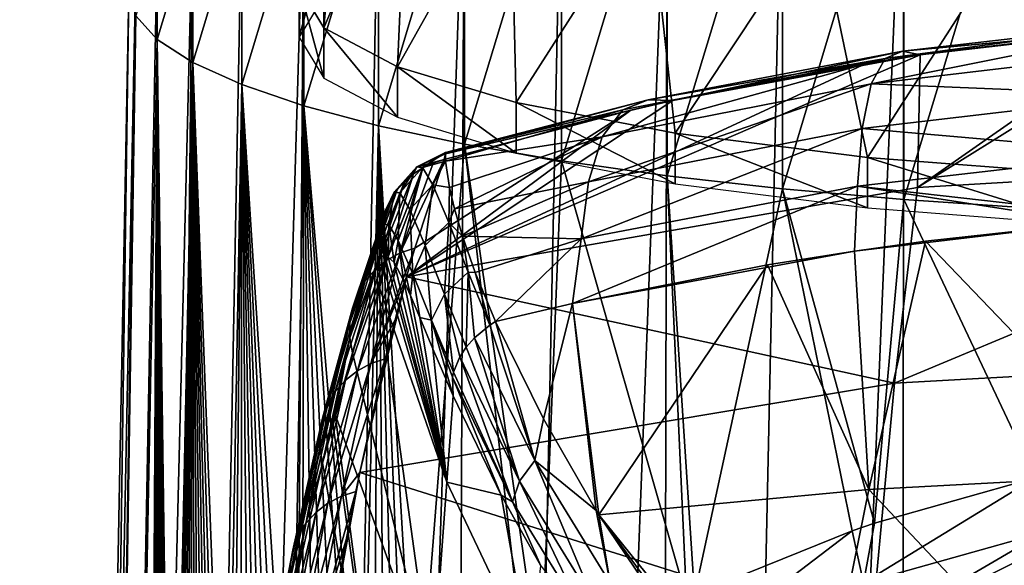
# Model space of a CAD drawing. Header units: millimetres. Extents: x -25 to 25, y -375 to 152.
# Tile 15 of 37: x -25 to -8, y 91 to 101. Entities that reach past the tile are written whole.
import ezdxf

# ---------------------------------------------------------------- set-up
doc = ezdxf.new("R2010")
doc.units = ezdxf.units.MM
doc.header["$LTSCALE"] = 65.390593
for name, color, linetype in [('10', 7, 'CONTINUOUS'), ('11', 7, 'CONTINUOUS'), ('111', 7, 'CONTINUOUS'), ('112', 7, 'CONTINUOUS'), ('113', 7, 'CONTINUOUS'), ('12', 7, 'CONTINUOUS'), ('14', 7, 'CONTINUOUS'), ('15', 7, 'CONTINUOUS'), ('16', 7, 'CONTINUOUS'), ('24', 7, 'CONTINUOUS'), ('5', 7, 'CONTINUOUS'), ('6', 7, 'CONTINUOUS'), ('9', 7, 'CONTINUOUS')]:
    doc.layers.add(name, color=color, linetype=linetype)

msp = doc.modelspace()

# ---------------------------------------------------------------- linework, layer by layer
at = {"layer": '10', "color": 7, "linetype": 'CONTINUOUS', "true_color": 0xa2afbf}
for points in [[(-18.483, 96.313, 110.852), (-17.399, 92.384, 108.018), (-18.436, 96.345, 111.631), (-18.483, 96.313, 110.852)], [(-18.436, 96.345, 111.631), (-17.399, 92.384, 108.018), (-18.327, 96.251, 112.783), (-18.436, 96.345, 111.631)], [(-18.634, 95.94, 107.356), (-17.399, 92.384, 108.018), (-18.532, 96.209, 109.769), (-18.634, 95.94, 107.356)], [(-18.532, 96.209, 109.769), (-17.399, 92.384, 108.018), (-18.483, 96.313, 110.852), (-18.532, 96.209, 109.769)], [(-18.327, 96.251, 112.783), (-17.399, 92.384, 108.018), (-18.162, 95.936, 113.801), (-18.327, 96.251, 112.783)], [(-17.661, 88.872, 91.236), (-18.634, 95.94, 107.356), (-19.059, 94.66, 97.268), (-17.661, 88.872, 91.236)], [(-17.399, 92.384, 108.018), (-18.634, 95.94, 107.356), (-17.661, 88.872, 91.236), (-17.399, 92.384, 108.018)], [(-18.162, 95.936, 113.801), (-17.399, 92.384, 108.018), (-18.042, 95.666, 114.314), (-18.162, 95.936, 113.801)], [(-18.042, 95.666, 114.314), (-17.399, 92.384, 108.018), (-17.879, 95.28, 114.872), (-18.042, 95.666, 114.314)], [(-17.879, 95.28, 114.872), (-17.399, 92.384, 108.018), (-17.648, 94.73, 115.512), (-17.879, 95.28, 114.872)], [(-19.367, 93.576, 89.961), (-17.661, 88.872, 91.236), (-19.059, 94.66, 97.268), (-19.367, 93.576, 89.961)], [(-17.648, 94.73, 115.512), (-17.399, 92.384, 108.018), (-17.287, 93.9, 116.334), (-17.648, 94.73, 115.512)], [(-17.287, 93.9, 116.334), (-17.399, 92.384, 108.018), (-16.442, 92.157, 117.91), (-17.287, 93.9, 116.334)], [(-18.301, 85.427, 74.256), (-19.367, 93.576, 89.961), (-19.407, 93.424, 89.002), (-18.301, 85.427, 74.256)], [(-17.661, 88.872, 91.236), (-19.367, 93.576, 89.961), (-18.301, 85.427, 74.256), (-17.661, 88.872, 91.236)], [(-19.587, 92.722, 84.749), (-18.301, 85.427, 74.256), (-19.407, 93.424, 89.002), (-19.587, 92.722, 84.749)], [(-20.108, 90.427, 72.406), (-18.301, 85.427, 74.256), (-19.587, 92.722, 84.749), (-20.108, 90.427, 72.406)], [(-15.934, 89.293, 108.577), (-17.399, 92.384, 108.018), (-17.661, 88.872, 91.236), (-15.934, 89.293, 108.577)], [(-17.399, 92.384, 108.018), (-15.934, 89.293, 108.577), (-16.442, 92.157, 117.91), (-17.399, 92.384, 108.018)], [(-16.442, 92.157, 117.91), (-15.934, 89.293, 108.577), (-15.748, 90.912, 118.958), (-16.442, 92.157, 117.91)]]:
    msp.add_3dface(points, dxfattribs=at)
at = {"layer": '11', "color": 7, "linetype": 'CONTINUOUS', "true_color": 0xa2afbf}
for points in [[(-6.03, 96.949, 120.18), (-8.977, 96.627, 119.674), (-5.034, 92.52, 123.063), (-6.03, 96.949, 120.18)], [(-8.977, 96.627, 119.674), (-10.228, 96.452, 119.394), (-9.973, 92.254, 122.07), (-8.977, 96.627, 119.674)], [(-5.034, 92.52, 123.063), (-8.977, 96.627, 119.674), (-9.973, 92.254, 122.07), (-5.034, 92.52, 123.063)], [(-10.228, 96.452, 119.394), (-11.76, 96.207, 118.995), (-9.973, 92.254, 122.07), (-10.228, 96.452, 119.394)], [(-11.76, 96.207, 118.995), (-15.187, 95.53, 117.865), (-14.728, 91.81, 120.438), (-11.76, 96.207, 118.995)], [(-9.973, 92.254, 122.07), (-11.76, 96.207, 118.995), (-14.728, 91.81, 120.438), (-9.973, 92.254, 122.07)], [(-15.187, 95.53, 117.865), (-16.544, 95.211, 117.319), (-15.702, 93.497, 118.95), (-15.187, 95.53, 117.865)], [(-14.775, 91.885, 120.374), (-15.187, 95.53, 117.865), (-15.702, 93.497, 118.95), (-14.775, 91.885, 120.374)], [(-14.728, 91.81, 120.438), (-15.187, 95.53, 117.865), (-14.775, 91.885, 120.374), (-14.728, 91.81, 120.438)], [(-5.034, 92.52, 123.063), (-9.973, 92.254, 122.07), (-5.564, 87.566, 125.193), (-5.034, 92.52, 123.063)], [(-9.973, 92.254, 122.07), (-14.728, 91.81, 120.438), (-11, 87.188, 124.032), (-9.973, 92.254, 122.07)], [(-5.564, 87.566, 125.193), (-9.973, 92.254, 122.07), (-11, 87.188, 124.032), (-5.564, 87.566, 125.193)], [(-14.728, 91.81, 120.438), (-13.762, 90.384, 121.62), (-12.717, 89.045, 122.671), (-14.728, 91.81, 120.438)], [(-11, 87.188, 124.032), (-14.728, 91.81, 120.438), (-12.717, 89.045, 122.671), (-11, 87.188, 124.032)]]:
    msp.add_3dface(points, dxfattribs=at)
at = {"layer": '111', "color": 7, "linetype": 'CONTINUOUS', "true_color": 0xa2afbf}
for points in [[(-19.577, 105.134, 18.538), (-20, 101.105, 17.827), (-19.563, 100.383, 21.923), (-19.577, 105.134, 18.538)], [(-19.577, 105.134, 18.538), (-19.563, 100.383, 21.923), (-19.201, 104.471, 22.299), (-19.577, 105.134, 18.538)], [(-19.201, 104.471, 22.299), (-19.563, 100.383, 21.923), (-18.087, 103.833, 25.916), (-19.201, 104.471, 22.299)], [(-19.563, 100.383, 21.923), (-18.271, 99.692, 25.839), (-18.087, 103.833, 25.916), (-19.563, 100.383, 21.923)], [(-18.087, 103.833, 25.916), (-18.271, 99.692, 25.839), (-16.278, 103.245, 29.249), (-18.087, 103.833, 25.916)], [(-18.271, 99.692, 25.839), (-16.18, 99.063, 29.405), (-16.278, 103.245, 29.249), (-18.271, 99.692, 25.839)], [(-16.278, 103.245, 29.249), (-16.18, 99.063, 29.405), (-13.843, 102.73, 32.171), (-16.278, 103.245, 29.249)], [(-16.18, 99.063, 29.405), (-13.383, 98.524, 32.465), (-13.843, 102.73, 32.171), (-16.18, 99.063, 29.405)], [(-13.843, 102.73, 32.171), (-13.383, 98.524, 32.465), (-10.876, 102.307, 34.568), (-13.843, 102.73, 32.171)], [(-13.383, 98.524, 32.465), (-10, 98.097, 34.885), (-10.876, 102.307, 34.568), (-13.383, 98.524, 32.465)], [(-10.876, 102.307, 34.568), (-10, 98.097, 34.885), (-7.492, 101.993, 36.35), (-10.876, 102.307, 34.568)], [(-10, 98.097, 34.885), (-6.18, 97.802, 36.56), (-7.492, 101.993, 36.35), (-10, 98.097, 34.885)]]:
    msp.add_3dface(points, dxfattribs=at)
at = {"layer": '112', "color": 7, "linetype": 'CONTINUOUS', "true_color": 0xa2afbf}
for points in [[(-20, 101.105, 17.827), (-19.563, 101.827, 13.732), (-20, 100.218, 17.671), (-20, 101.105, 17.827)], [(-20, 100.218, 17.671), (-19.563, 101.827, 13.732), (-19.563, 100.94, 13.576), (-20, 100.218, 17.671)]]:
    msp.add_3dface(points, dxfattribs=at)
at = {"layer": '113', "color": 7, "linetype": 'CONTINUOUS', "true_color": 0xa2afbf}
for points in [[(-19.563, 100.383, 21.923), (-20, 101.105, 17.827), (-19.563, 99.496, 21.766), (-19.563, 100.383, 21.923)], [(-20, 101.105, 17.827), (-20, 100.218, 17.671), (-19.563, 99.496, 21.766), (-20, 101.105, 17.827)], [(-18.271, 99.692, 25.839), (-19.563, 100.383, 21.923), (-18.271, 98.806, 25.682), (-18.271, 99.692, 25.839)], [(-18.271, 98.806, 25.682), (-19.563, 100.383, 21.923), (-19.563, 99.496, 21.766), (-18.271, 98.806, 25.682)], [(-16.18, 99.063, 29.405), (-18.271, 99.692, 25.839), (-16.18, 98.177, 29.248), (-16.18, 99.063, 29.405)], [(-16.18, 98.177, 29.248), (-18.271, 99.692, 25.839), (-18.271, 98.806, 25.682), (-16.18, 98.177, 29.248)], [(-13.383, 98.524, 32.465), (-16.18, 99.063, 29.405), (-13.383, 97.637, 32.308), (-13.383, 98.524, 32.465)], [(-13.383, 97.637, 32.308), (-16.18, 99.063, 29.405), (-16.18, 98.177, 29.248), (-13.383, 97.637, 32.308)], [(-10, 98.097, 34.885), (-13.383, 98.524, 32.465), (-10, 97.211, 34.729), (-10, 98.097, 34.885)], [(-10, 97.211, 34.729), (-13.383, 98.524, 32.465), (-13.383, 97.637, 32.308), (-10, 97.211, 34.729)], [(-6.18, 97.802, 36.56), (-10, 98.097, 34.885), (-6.18, 96.915, 36.403), (-6.18, 97.802, 36.56)], [(-6.18, 96.915, 36.403), (-10, 98.097, 34.885), (-10, 97.211, 34.729), (-6.18, 96.915, 36.403)]]:
    msp.add_3dface(points, dxfattribs=at)
at = {"layer": '12', "color": 7, "linetype": 'CONTINUOUS', "true_color": 0xa2afbf}
for points in [[(-9.38, 99.967, 113.713), (-9.687, 99.838, 115.083), (-4.728, 100.501, 114.455), (-9.38, 99.967, 113.713)], [(-4.728, 100.501, 114.455), (-9.687, 99.838, 115.083), (-4.883, 100.403, 115.87), (-4.728, 100.501, 114.455)], [(-4.555, 100.409, 113.026), (-9.38, 99.967, 113.713), (-4.728, 100.501, 114.455), (-4.555, 100.409, 113.026)], [(-9.687, 99.838, 115.083), (-9.934, 99.393, 116.403), (-4.883, 100.403, 115.87), (-9.687, 99.838, 115.083)], [(-4.883, 100.403, 115.87), (-9.934, 99.393, 116.403), (-5.008, 99.977, 117.231), (-4.883, 100.403, 115.87)], [(-4.555, 100.409, 113.026), (-5.121, 100.364, 112.965), (-9.38, 99.967, 113.713), (-4.555, 100.409, 113.026)], [(-5.121, 100.364, 112.965), (-9.074, 99.906, 112.325), (-9.38, 99.967, 113.713), (-5.121, 100.364, 112.965)], [(-5.008, 99.977, 117.231), (-9.934, 99.393, 116.403), (-5.087, 99.194, 118.429), (-5.008, 99.977, 117.231)], [(-14.306, 98.935, 113.766), (-14.669, 98.461, 115.017), (-9.687, 99.838, 115.083), (-14.306, 98.935, 113.766)], [(-9.687, 99.838, 115.083), (-14.669, 98.461, 115.017), (-9.934, 99.393, 116.403), (-9.687, 99.838, 115.083)], [(-13.86, 99.112, 112.471), (-14.306, 98.935, 113.766), (-9.687, 99.838, 115.083), (-13.86, 99.112, 112.471)], [(-13.425, 99.101, 111.147), (-13.86, 99.112, 112.471), (-9.38, 99.967, 113.713), (-13.425, 99.101, 111.147)], [(-9.38, 99.967, 113.713), (-13.86, 99.112, 112.471), (-9.687, 99.838, 115.083), (-9.38, 99.967, 113.713)], [(-9.074, 99.906, 112.325), (-13.425, 99.101, 111.147), (-9.38, 99.967, 113.713), (-9.074, 99.906, 112.325)], [(-9.074, 99.906, 112.325), (-10.01, 99.76, 112.115), (-13.425, 99.101, 111.147), (-9.074, 99.906, 112.325)], [(-14.669, 98.461, 115.017), (-14.909, 97.671, 116.13), (-9.934, 99.393, 116.403), (-14.669, 98.461, 115.017)], [(-9.934, 99.393, 116.403), (-14.909, 97.671, 116.13), (-10.093, 98.608, 117.569), (-9.934, 99.393, 116.403)], [(-9.934, 99.393, 116.403), (-10.093, 98.608, 117.569), (-5.087, 99.194, 118.429), (-9.934, 99.393, 116.403)], [(-13.86, 99.112, 112.471), (-13.425, 99.101, 111.147), (-17.425, 98.165, 110.66), (-13.86, 99.112, 112.471)], [(-14.306, 98.935, 113.766), (-13.86, 99.112, 112.471), (-17.425, 98.188, 111.549), (-14.306, 98.935, 113.766)], [(-17.425, 98.188, 111.549), (-13.86, 99.112, 112.471), (-17.425, 98.165, 110.66), (-17.425, 98.188, 111.549)], [(-5.087, 99.194, 118.429), (-10.093, 98.608, 117.569), (-5.125, 98.174, 119.426), (-5.087, 99.194, 118.429)], [(-13.425, 99.101, 111.147), (-14.161, 98.932, 110.894), (-17.425, 98.165, 110.66), (-13.425, 99.101, 111.147)], [(-14.161, 98.932, 110.894), (-17.45, 98.061, 109.521), (-17.425, 98.165, 110.66), (-14.161, 98.932, 110.894)], [(-17.422, 98.035, 112.982), (-14.306, 98.935, 113.766), (-17.425, 98.188, 111.549), (-17.422, 98.035, 112.982)], [(-14.669, 98.461, 115.017), (-14.306, 98.935, 113.766), (-17.422, 98.035, 112.982), (-14.669, 98.461, 115.017)], [(-14.909, 97.671, 116.13), (-15.036, 96.669, 117.072), (-10.093, 98.608, 117.569), (-14.909, 97.671, 116.13)], [(-10.093, 98.608, 117.569), (-15.036, 96.669, 117.072), (-10.172, 97.595, 118.546), (-10.093, 98.608, 117.569)], [(-10.093, 98.608, 117.569), (-10.172, 97.595, 118.546), (-5.125, 98.174, 119.426), (-10.093, 98.608, 117.569)], [(-17.354, 97.569, 114.339), (-14.669, 98.461, 115.017), (-17.422, 98.035, 112.982), (-17.354, 97.569, 114.339)], [(-17.268, 97.197, 115.007), (-14.669, 98.461, 115.017), (-17.354, 97.569, 114.339), (-17.268, 97.197, 115.007)], [(-14.909, 97.671, 116.13), (-14.669, 98.461, 115.017), (-17.268, 97.197, 115.007), (-14.909, 97.671, 116.13)], [(-10.172, 97.595, 118.546), (-5.137, 97.022, 120.293), (-5.125, 98.174, 119.426), (-10.172, 97.595, 118.546)], [(-17.124, 96.711, 115.694), (-14.909, 97.671, 116.13), (-17.268, 97.197, 115.007), (-17.124, 96.711, 115.694)], [(-15.036, 96.669, 117.072), (-14.909, 97.671, 116.13), (-17.124, 96.711, 115.694), (-15.036, 96.669, 117.072)], [(-15.187, 95.53, 117.865), (-10.228, 96.452, 119.394), (-10.172, 97.595, 118.546), (-15.187, 95.53, 117.865)], [(-15.036, 96.669, 117.072), (-15.187, 95.53, 117.865), (-10.172, 97.595, 118.546), (-15.036, 96.669, 117.072)], [(-10.228, 96.452, 119.394), (-6.03, 96.949, 120.18), (-10.172, 97.595, 118.546), (-10.228, 96.452, 119.394)], [(-6.03, 96.949, 120.18), (-5.137, 97.022, 120.293), (-10.172, 97.595, 118.546), (-6.03, 96.949, 120.18)], [(-10.228, 96.452, 119.394), (-8.977, 96.627, 119.674), (-6.03, 96.949, 120.18), (-10.228, 96.452, 119.394)], [(-16.903, 96.076, 116.436), (-15.036, 96.669, 117.072), (-17.124, 96.711, 115.694), (-16.903, 96.076, 116.436)], [(-16.544, 95.211, 117.319), (-15.036, 96.669, 117.072), (-16.903, 96.076, 116.436), (-16.544, 95.211, 117.319)], [(-16.544, 95.211, 117.319), (-15.187, 95.53, 117.865), (-15.036, 96.669, 117.072), (-16.544, 95.211, 117.319)], [(-15.187, 95.53, 117.865), (-11.76, 96.207, 118.995), (-10.228, 96.452, 119.394), (-15.187, 95.53, 117.865)]]:
    msp.add_3dface(points, dxfattribs=at)
at = {"layer": '14', "color": 7, "linetype": 'CONTINUOUS', "true_color": 0xa2afbf}
for points in [[(-18.221, 96.419, 96.99), (-18.455, 96.292, 97.017), (-17.822, 97.917, 109.553), (-18.221, 96.419, 96.99)], [(-17.822, 97.917, 109.553), (-18.455, 96.292, 97.017), (-17.99, 97.809, 109.571), (-17.822, 97.917, 109.553)], [(-17.45, 98.061, 109.521), (-17.967, 96.502, 96.964), (-18.221, 96.419, 96.99), (-17.45, 98.061, 109.521)], [(-17.45, 98.061, 109.521), (-18.221, 96.419, 96.99), (-17.641, 98.001, 109.536), (-17.45, 98.061, 109.521)], [(-17.641, 98.001, 109.536), (-18.221, 96.419, 96.99), (-17.822, 97.917, 109.553), (-17.641, 98.001, 109.536)], [(-18.455, 96.292, 97.017), (-18.663, 96.126, 97.049), (-17.99, 97.809, 109.571), (-18.455, 96.292, 97.017)], [(-17.99, 97.809, 109.571), (-18.663, 96.126, 97.049), (-18.142, 97.679, 109.592), (-17.99, 97.809, 109.571)], [(-18.663, 96.126, 97.049), (-18.837, 95.925, 97.085), (-18.142, 97.679, 109.592), (-18.663, 96.126, 97.049)], [(-18.142, 97.679, 109.592), (-18.837, 95.925, 97.085), (-18.275, 97.531, 109.614), (-18.142, 97.679, 109.592)], [(-18.275, 97.531, 109.614), (-18.837, 95.925, 97.085), (-18.388, 97.365, 109.637), (-18.275, 97.531, 109.614)], [(-18.837, 95.925, 97.085), (-18.972, 95.697, 97.122), (-18.388, 97.365, 109.637), (-18.837, 95.925, 97.085)], [(-18.388, 97.365, 109.637), (-18.972, 95.697, 97.122), (-18.476, 97.187, 109.66), (-18.388, 97.365, 109.637)], [(-18.972, 95.697, 97.122), (-19.064, 95.448, 97.161), (-18.476, 97.187, 109.66), (-18.972, 95.697, 97.122)], [(-18.476, 97.187, 109.66), (-19.064, 95.448, 97.161), (-18.54, 96.998, 109.683), (-18.476, 97.187, 109.66)], [(-19.064, 95.448, 97.161), (-19.11, 95.187, 97.199), (-18.54, 96.998, 109.683), (-19.064, 95.448, 97.161)], [(-18.54, 96.998, 109.683), (-19.11, 95.187, 97.199), (-18.578, 96.801, 109.706), (-18.54, 96.998, 109.683)], [(-18.578, 96.801, 109.706), (-19.11, 95.187, 97.199), (-18.59, 96.603, 109.728), (-18.578, 96.801, 109.706)], [(-19.11, 95.187, 97.199), (-19.108, 94.922, 97.236), (-18.59, 96.603, 109.728), (-19.11, 95.187, 97.199)], [(-18.59, 96.603, 109.728), (-19.108, 94.922, 97.236), (-18.574, 96.404, 109.749), (-18.59, 96.603, 109.728)], [(-19.108, 94.922, 97.236), (-19.059, 94.66, 97.268), (-18.574, 96.404, 109.749), (-19.108, 94.922, 97.236)], [(-19.059, 94.66, 97.268), (-18.634, 95.94, 107.356), (-18.574, 96.404, 109.749), (-19.059, 94.66, 97.268)], [(-18.74, 94.47, 84.416), (-18.975, 94.345, 84.447), (-18.221, 96.419, 96.99), (-18.74, 94.47, 84.416)], [(-18.221, 96.419, 96.99), (-18.975, 94.345, 84.447), (-18.455, 96.292, 97.017), (-18.221, 96.419, 96.99)], [(-17.967, 96.502, 96.964), (-18.112, 95.995, 93.441), (-18.74, 94.47, 84.416), (-17.967, 96.502, 96.964)], [(-17.967, 96.502, 96.964), (-18.74, 94.47, 84.416), (-18.221, 96.419, 96.99), (-17.967, 96.502, 96.964)], [(-18.634, 95.94, 107.356), (-18.532, 96.209, 109.769), (-18.574, 96.404, 109.749), (-18.634, 95.94, 107.356)], [(-18.975, 94.345, 84.447), (-19.184, 94.181, 84.484), (-18.455, 96.292, 97.017), (-18.975, 94.345, 84.447)], [(-18.455, 96.292, 97.017), (-19.184, 94.181, 84.484), (-18.663, 96.126, 97.049), (-18.455, 96.292, 97.017)], [(-19.184, 94.181, 84.484), (-19.359, 93.982, 84.525), (-18.663, 96.126, 97.049), (-19.184, 94.181, 84.484)], [(-18.663, 96.126, 97.049), (-19.359, 93.982, 84.525), (-18.837, 95.925, 97.085), (-18.663, 96.126, 97.049)], [(-18.112, 95.995, 93.441), (-18.313, 95.242, 88.56), (-18.74, 94.47, 84.416), (-18.112, 95.995, 93.441)], [(-19.359, 93.982, 84.525), (-19.496, 93.755, 84.57), (-18.837, 95.925, 97.085), (-19.359, 93.982, 84.525)], [(-18.837, 95.925, 97.085), (-19.496, 93.755, 84.57), (-18.972, 95.697, 97.122), (-18.837, 95.925, 97.085)], [(-19.496, 93.755, 84.57), (-19.589, 93.508, 84.616), (-18.972, 95.697, 97.122), (-19.496, 93.755, 84.57)], [(-18.972, 95.697, 97.122), (-19.589, 93.508, 84.616), (-19.064, 95.448, 97.161), (-18.972, 95.697, 97.122)], [(-19.589, 93.508, 84.616), (-19.636, 93.248, 84.663), (-19.064, 95.448, 97.161), (-19.589, 93.508, 84.616)], [(-19.064, 95.448, 97.161), (-19.636, 93.248, 84.663), (-19.11, 95.187, 97.199), (-19.064, 95.448, 97.161)], [(-19.636, 93.248, 84.663), (-19.635, 92.983, 84.708), (-19.11, 95.187, 97.199), (-19.636, 93.248, 84.663)], [(-19.11, 95.187, 97.199), (-19.635, 92.983, 84.708), (-19.108, 94.922, 97.236), (-19.11, 95.187, 97.199)], [(-18.313, 95.242, 88.56), (-18.485, 94.552, 84.39), (-18.74, 94.47, 84.416), (-18.313, 95.242, 88.56)], [(-19.635, 92.983, 84.708), (-19.587, 92.722, 84.749), (-19.108, 94.922, 97.236), (-19.635, 92.983, 84.708)], [(-19.587, 92.722, 84.749), (-19.407, 93.424, 89.002), (-19.108, 94.922, 97.236), (-19.587, 92.722, 84.749)], [(-19.407, 93.424, 89.002), (-19.367, 93.576, 89.961), (-19.108, 94.922, 97.236), (-19.407, 93.424, 89.002)], [(-19.367, 93.576, 89.961), (-19.059, 94.66, 97.268), (-19.108, 94.922, 97.236), (-19.367, 93.576, 89.961)], [(-19.257, 92.139, 71.907), (-19.493, 92.016, 71.942), (-18.74, 94.47, 84.416), (-19.257, 92.139, 71.907)], [(-18.74, 94.47, 84.416), (-19.493, 92.016, 71.942), (-18.975, 94.345, 84.447), (-18.74, 94.47, 84.416)], [(-18.485, 94.552, 84.39), (-18.932, 92.552, 73.543), (-19.257, 92.139, 71.907), (-18.485, 94.552, 84.39)], [(-18.485, 94.552, 84.39), (-19.257, 92.139, 71.907), (-18.74, 94.47, 84.416), (-18.485, 94.552, 84.39)], [(-19.493, 92.016, 71.942), (-19.703, 91.854, 71.984), (-18.975, 94.345, 84.447), (-19.493, 92.016, 71.942)], [(-18.975, 94.345, 84.447), (-19.703, 91.854, 71.984), (-19.184, 94.181, 84.484), (-18.975, 94.345, 84.447)], [(-19.703, 91.854, 71.984), (-19.88, 91.657, 72.031), (-19.184, 94.181, 84.484), (-19.703, 91.854, 71.984)], [(-19.184, 94.181, 84.484), (-19.88, 91.657, 72.031), (-19.359, 93.982, 84.525), (-19.184, 94.181, 84.484)], [(-19.88, 91.657, 72.031), (-20.017, 91.432, 72.082), (-19.359, 93.982, 84.525), (-19.88, 91.657, 72.031)], [(-19.359, 93.982, 84.525), (-20.017, 91.432, 72.082), (-19.496, 93.755, 84.57), (-19.359, 93.982, 84.525)], [(-20.017, 91.432, 72.082), (-20.112, 91.186, 72.136), (-19.496, 93.755, 84.57), (-20.017, 91.432, 72.082)], [(-19.496, 93.755, 84.57), (-20.112, 91.186, 72.136), (-19.589, 93.508, 84.616), (-19.496, 93.755, 84.57)], [(-20.112, 91.186, 72.136), (-20.16, 90.927, 72.19), (-19.589, 93.508, 84.616), (-20.112, 91.186, 72.136)], [(-19.589, 93.508, 84.616), (-20.16, 90.927, 72.19), (-19.636, 93.248, 84.663), (-19.589, 93.508, 84.616)], [(-20.16, 90.927, 72.19), (-20.16, 90.664, 72.244), (-19.636, 93.248, 84.663), (-20.16, 90.927, 72.19)], [(-19.636, 93.248, 84.663), (-20.16, 90.664, 72.244), (-19.635, 92.983, 84.708), (-19.636, 93.248, 84.663)], [(-20.16, 90.664, 72.244), (-20.112, 90.404, 72.292), (-19.635, 92.983, 84.708), (-20.16, 90.664, 72.244)], [(-20.112, 90.404, 72.292), (-20.108, 90.427, 72.406), (-19.635, 92.983, 84.708), (-20.112, 90.404, 72.292)], [(-20.108, 90.427, 72.406), (-19.587, 92.722, 84.749), (-19.635, 92.983, 84.708), (-20.108, 90.427, 72.406)], [(-18.932, 92.552, 73.543), (-19.001, 92.218, 71.877), (-19.257, 92.139, 71.907), (-18.932, 92.552, 73.543)], [(-19.001, 92.218, 71.877), (-19.17, 91.369, 67.786), (-19.771, 89.428, 59.475), (-19.001, 92.218, 71.877)], [(-19.001, 92.218, 71.877), (-19.771, 89.428, 59.475), (-19.257, 92.139, 71.907), (-19.001, 92.218, 71.877)], [(-20.008, 89.307, 59.513), (-20.219, 89.147, 59.56), (-19.493, 92.016, 71.942), (-20.008, 89.307, 59.513)], [(-19.493, 92.016, 71.942), (-20.219, 89.147, 59.56), (-19.703, 91.854, 71.984), (-19.493, 92.016, 71.942)], [(-19.771, 89.428, 59.475), (-20.008, 89.307, 59.513), (-19.257, 92.139, 71.907), (-19.771, 89.428, 59.475)], [(-19.257, 92.139, 71.907), (-20.008, 89.307, 59.513), (-19.493, 92.016, 71.942), (-19.257, 92.139, 71.907)], [(-20.219, 89.147, 59.56), (-20.397, 88.952, 59.613), (-19.703, 91.854, 71.984), (-20.219, 89.147, 59.56)], [(-19.703, 91.854, 71.984), (-20.397, 88.952, 59.613), (-19.88, 91.657, 72.031), (-19.703, 91.854, 71.984)], [(-20.397, 88.952, 59.613), (-20.536, 88.729, 59.671), (-19.88, 91.657, 72.031), (-20.397, 88.952, 59.613)], [(-19.88, 91.657, 72.031), (-20.536, 88.729, 59.671), (-20.017, 91.432, 72.082), (-19.88, 91.657, 72.031)], [(-20.536, 88.729, 59.671), (-20.631, 88.485, 59.732), (-20.017, 91.432, 72.082), (-20.536, 88.729, 59.671)], [(-20.017, 91.432, 72.082), (-20.631, 88.485, 59.732), (-20.112, 91.186, 72.136), (-20.017, 91.432, 72.082)], [(-19.17, 91.369, 67.786), (-19.527, 89.437, 59.157), (-19.771, 89.428, 59.475), (-19.17, 91.369, 67.786)], [(-20.631, 88.485, 59.732), (-20.68, 88.228, 59.795), (-20.112, 91.186, 72.136), (-20.631, 88.485, 59.732)], [(-20.112, 91.186, 72.136), (-20.68, 88.228, 59.795), (-20.16, 90.927, 72.19), (-20.112, 91.186, 72.136)], [(-20.68, 88.228, 59.795), (-20.681, 87.966, 59.856), (-20.16, 90.927, 72.19), (-20.68, 88.228, 59.795)], [(-20.16, 90.927, 72.19), (-20.681, 87.966, 59.856), (-20.16, 90.664, 72.244), (-20.16, 90.927, 72.19)]]:
    msp.add_3dface(points, dxfattribs=at)
at = {"layer": '15', "color": 7, "linetype": 'CONTINUOUS', "true_color": 0xa2afbf}
for points in [[(-17.425, 98.188, 111.549), (-17.425, 98.165, 110.66), (-17.928, 97.933, 110.934), (-17.425, 98.188, 111.549)], [(-17.827, 97.923, 112.383), (-17.425, 98.188, 111.549), (-17.928, 97.933, 110.934), (-17.827, 97.923, 112.383)], [(-17.425, 98.165, 110.66), (-17.45, 98.061, 109.521), (-17.928, 97.933, 110.934), (-17.425, 98.165, 110.66)], [(-17.422, 98.035, 112.982), (-17.425, 98.188, 111.549), (-17.827, 97.923, 112.383), (-17.422, 98.035, 112.982)], [(-17.928, 97.933, 110.934), (-17.99, 97.809, 109.571), (-18.326, 97.488, 110.983), (-17.928, 97.933, 110.934)], [(-18.227, 97.476, 112.384), (-17.928, 97.933, 110.934), (-18.326, 97.488, 110.983), (-18.227, 97.476, 112.384)], [(-17.827, 97.923, 112.383), (-17.928, 97.933, 110.934), (-18.227, 97.476, 112.384), (-17.827, 97.923, 112.383)], [(-18.052, 97.183, 113.793), (-17.827, 97.923, 112.383), (-18.227, 97.476, 112.384), (-18.052, 97.183, 113.793)], [(-17.646, 97.618, 113.869), (-17.827, 97.923, 112.383), (-18.052, 97.183, 113.793), (-17.646, 97.618, 113.869)], [(-17.822, 97.917, 109.553), (-17.99, 97.809, 109.571), (-17.928, 97.933, 110.934), (-17.822, 97.917, 109.553)], [(-17.45, 98.061, 109.521), (-17.641, 98.001, 109.536), (-17.928, 97.933, 110.934), (-17.45, 98.061, 109.521)], [(-17.641, 98.001, 109.536), (-17.822, 97.917, 109.553), (-17.928, 97.933, 110.934), (-17.641, 98.001, 109.536)], [(-17.646, 97.618, 113.869), (-17.422, 98.035, 112.982), (-17.827, 97.923, 112.383), (-17.646, 97.618, 113.869)], [(-17.354, 97.569, 114.339), (-17.422, 98.035, 112.982), (-17.646, 97.618, 113.869), (-17.354, 97.569, 114.339)], [(-17.99, 97.809, 109.571), (-18.142, 97.679, 109.592), (-18.326, 97.488, 110.983), (-17.99, 97.809, 109.571)], [(-18.142, 97.679, 109.592), (-18.275, 97.531, 109.614), (-18.326, 97.488, 110.983), (-18.142, 97.679, 109.592)], [(-17.782, 96.546, 115.078), (-17.646, 97.618, 113.869), (-18.052, 97.183, 113.793), (-17.782, 96.546, 115.078)], [(-17.368, 96.954, 115.224), (-17.646, 97.618, 113.869), (-17.782, 96.546, 115.078), (-17.368, 96.954, 115.224)], [(-17.368, 96.954, 115.224), (-17.354, 97.569, 114.339), (-17.646, 97.618, 113.869), (-17.368, 96.954, 115.224)], [(-17.268, 97.197, 115.007), (-17.354, 97.569, 114.339), (-17.368, 96.954, 115.224), (-17.268, 97.197, 115.007)], [(-18.326, 97.488, 110.983), (-18.388, 97.365, 109.637), (-18.517, 96.922, 111.027), (-18.326, 97.488, 110.983)], [(-18.422, 96.91, 112.355), (-18.326, 97.488, 110.983), (-18.517, 96.922, 111.027), (-18.422, 96.91, 112.355)], [(-18.227, 97.476, 112.384), (-18.326, 97.488, 110.983), (-18.422, 96.91, 112.355), (-18.227, 97.476, 112.384)], [(-18.256, 96.639, 113.647), (-18.227, 97.476, 112.384), (-18.422, 96.91, 112.355), (-18.256, 96.639, 113.647)], [(-18.275, 97.531, 109.614), (-18.388, 97.365, 109.637), (-18.326, 97.488, 110.983), (-18.275, 97.531, 109.614)], [(-18.052, 97.183, 113.793), (-18.227, 97.476, 112.384), (-18.256, 96.639, 113.647), (-18.052, 97.183, 113.793)], [(-18.388, 97.365, 109.637), (-18.476, 97.187, 109.66), (-18.517, 96.922, 111.027), (-18.388, 97.365, 109.637)], [(-18.476, 97.187, 109.66), (-18.54, 96.998, 109.683), (-18.517, 96.922, 111.027), (-18.476, 97.187, 109.66)], [(-18.001, 96.05, 114.823), (-18.052, 97.183, 113.793), (-18.256, 96.639, 113.647), (-18.001, 96.05, 114.823)], [(-17.782, 96.546, 115.078), (-18.052, 97.183, 113.793), (-18.001, 96.05, 114.823), (-17.782, 96.546, 115.078)], [(-17.124, 96.711, 115.694), (-17.268, 97.197, 115.007), (-17.368, 96.954, 115.224), (-17.124, 96.711, 115.694)], [(-18.54, 96.998, 109.683), (-18.578, 96.801, 109.706), (-18.517, 96.922, 111.027), (-18.54, 96.998, 109.683)], [(-18.578, 96.801, 109.706), (-18.483, 96.313, 110.852), (-18.517, 96.922, 111.027), (-18.578, 96.801, 109.706)], [(-18.483, 96.313, 110.852), (-18.436, 96.345, 111.631), (-18.517, 96.922, 111.027), (-18.483, 96.313, 110.852)], [(-18.436, 96.345, 111.631), (-18.422, 96.91, 112.355), (-18.517, 96.922, 111.027), (-18.436, 96.345, 111.631)], [(-18.436, 96.345, 111.631), (-18.327, 96.251, 112.783), (-18.422, 96.91, 112.355), (-18.436, 96.345, 111.631)], [(-18.327, 96.251, 112.783), (-18.256, 96.639, 113.647), (-18.422, 96.91, 112.355), (-18.327, 96.251, 112.783)], [(-17.442, 95.691, 116.161), (-17.368, 96.954, 115.224), (-17.782, 96.546, 115.078), (-17.442, 95.691, 116.161)], [(-17.024, 96.079, 116.347), (-17.368, 96.954, 115.224), (-17.442, 95.691, 116.161), (-17.024, 96.079, 116.347)], [(-17.024, 96.079, 116.347), (-17.124, 96.711, 115.694), (-17.368, 96.954, 115.224), (-17.024, 96.079, 116.347)], [(-18.483, 96.313, 110.852), (-18.578, 96.801, 109.706), (-18.59, 96.603, 109.728), (-18.483, 96.313, 110.852)], [(-16.903, 96.076, 116.436), (-17.124, 96.711, 115.694), (-17.024, 96.079, 116.347), (-16.903, 96.076, 116.436)], [(-18.483, 96.313, 110.852), (-18.59, 96.603, 109.728), (-18.574, 96.404, 109.749), (-18.483, 96.313, 110.852)], [(-18.327, 96.251, 112.783), (-18.162, 95.936, 113.801), (-18.256, 96.639, 113.647), (-18.327, 96.251, 112.783)], [(-18.162, 95.936, 113.801), (-18.042, 95.666, 114.314), (-18.256, 96.639, 113.647), (-18.162, 95.936, 113.801)], [(-18.042, 95.666, 114.314), (-18.001, 96.05, 114.823), (-18.256, 96.639, 113.647), (-18.042, 95.666, 114.314)], [(-17.67, 95.236, 115.845), (-17.782, 96.546, 115.078), (-18.001, 96.05, 114.823), (-17.67, 95.236, 115.845)], [(-17.442, 95.691, 116.161), (-17.782, 96.546, 115.078), (-17.67, 95.236, 115.845), (-17.442, 95.691, 116.161)], [(-18.532, 96.209, 109.769), (-18.483, 96.313, 110.852), (-18.574, 96.404, 109.749), (-18.532, 96.209, 109.769)], [(-18.042, 95.666, 114.314), (-17.879, 95.28, 114.872), (-18.001, 96.05, 114.823), (-18.042, 95.666, 114.314)], [(-17.879, 95.28, 114.872), (-17.67, 95.236, 115.845), (-18.001, 96.05, 114.823), (-17.879, 95.28, 114.872)], [(-17.059, 94.759, 117.098), (-17.024, 96.079, 116.347), (-17.442, 95.691, 116.161), (-17.059, 94.759, 117.098)], [(-16.912, 94.925, 117.198), (-17.024, 96.079, 116.347), (-17.059, 94.759, 117.098), (-16.912, 94.925, 117.198)], [(-16.646, 95.145, 117.299), (-16.903, 96.076, 116.436), (-17.024, 96.079, 116.347), (-16.646, 95.145, 117.299)], [(-16.646, 95.145, 117.299), (-17.024, 96.079, 116.347), (-16.912, 94.925, 117.198), (-16.646, 95.145, 117.299)], [(-16.544, 95.211, 117.319), (-16.903, 96.076, 116.436), (-16.646, 95.145, 117.299), (-16.544, 95.211, 117.319)], [(-17.284, 94.321, 116.758), (-17.442, 95.691, 116.161), (-17.67, 95.236, 115.845), (-17.284, 94.321, 116.758)], [(-17.059, 94.759, 117.098), (-17.442, 95.691, 116.161), (-17.173, 94.588, 116.977), (-17.059, 94.759, 117.098)], [(-17.173, 94.588, 116.977), (-17.442, 95.691, 116.161), (-17.284, 94.321, 116.758), (-17.173, 94.588, 116.977)], [(-17.879, 95.28, 114.872), (-17.648, 94.73, 115.512), (-17.67, 95.236, 115.845), (-17.879, 95.28, 114.872)], [(-17.648, 94.73, 115.512), (-17.287, 93.9, 116.334), (-17.67, 95.236, 115.845), (-17.648, 94.73, 115.512)], [(-17.67, 95.236, 115.845), (-17.287, 93.9, 116.334), (-17.303, 94.234, 116.679), (-17.67, 95.236, 115.845)], [(-17.284, 94.321, 116.758), (-17.67, 95.236, 115.845), (-17.303, 94.234, 116.679), (-17.284, 94.321, 116.758)]]:
    msp.add_3dface(points, dxfattribs=at)
at = {"layer": '16', "color": 7, "linetype": 'CONTINUOUS', "true_color": 0xa2afbf}
for points in [[(-16.646, 95.145, 117.299), (-16.912, 94.925, 117.198), (-15.855, 92.763, 119.211), (-16.646, 95.145, 117.299)], [(-16.544, 95.211, 117.319), (-16.646, 95.145, 117.299), (-15.855, 92.763, 119.211), (-16.544, 95.211, 117.319)], [(-15.702, 93.497, 118.95), (-16.544, 95.211, 117.319), (-15.855, 92.763, 119.211), (-15.702, 93.497, 118.95)], [(-16.912, 94.925, 117.198), (-17.059, 94.759, 117.098), (-16.121, 92.403, 118.972), (-16.912, 94.925, 117.198)], [(-15.855, 92.763, 119.211), (-16.912, 94.925, 117.198), (-16.121, 92.403, 118.972), (-15.855, 92.763, 119.211)], [(-17.059, 94.759, 117.098), (-17.173, 94.588, 116.977), (-16.121, 92.403, 118.972), (-17.059, 94.759, 117.098)], [(-17.173, 94.588, 116.977), (-17.284, 94.321, 116.758), (-16.243, 92.038, 118.639), (-17.173, 94.588, 116.977)], [(-16.121, 92.403, 118.972), (-17.173, 94.588, 116.977), (-16.243, 92.038, 118.639), (-16.121, 92.403, 118.972)], [(-17.284, 94.321, 116.758), (-17.303, 94.234, 116.679), (-16.243, 92.038, 118.639), (-17.284, 94.321, 116.758)], [(-17.287, 93.9, 116.334), (-16.442, 92.157, 117.91), (-17.303, 94.234, 116.679), (-17.287, 93.9, 116.334)], [(-17.303, 94.234, 116.679), (-16.442, 92.157, 117.91), (-16.243, 92.038, 118.639), (-17.303, 94.234, 116.679)], [(-14.775, 91.885, 120.374), (-15.702, 93.497, 118.95), (-15.855, 92.763, 119.211), (-14.775, 91.885, 120.374)], [(-14.789, 90.238, 120.834), (-15.855, 92.763, 119.211), (-16.121, 92.403, 118.972), (-14.789, 90.238, 120.834)], [(-14.527, 90.607, 121.065), (-14.775, 91.885, 120.374), (-15.855, 92.763, 119.211), (-14.527, 90.607, 121.065)], [(-14.527, 90.607, 121.065), (-15.855, 92.763, 119.211), (-14.789, 90.238, 120.834), (-14.527, 90.607, 121.065)], [(-14.915, 89.877, 120.5), (-16.121, 92.403, 118.972), (-16.243, 92.038, 118.639), (-14.915, 89.877, 120.5)], [(-14.789, 90.238, 120.834), (-16.121, 92.403, 118.972), (-14.915, 89.877, 120.5), (-14.789, 90.238, 120.834)], [(-16.442, 92.157, 117.91), (-15.748, 90.912, 118.958), (-16.243, 92.038, 118.639), (-16.442, 92.157, 117.91)], [(-15.748, 90.912, 118.958), (-14.915, 89.877, 120.5), (-16.243, 92.038, 118.639), (-15.748, 90.912, 118.958)], [(-14.728, 91.81, 120.438), (-14.775, 91.885, 120.374), (-14.527, 90.607, 121.065), (-14.728, 91.81, 120.438)], [(-13.762, 90.384, 121.62), (-14.728, 91.81, 120.438), (-14.527, 90.607, 121.065), (-13.762, 90.384, 121.62)]]:
    msp.add_3dface(points, dxfattribs=at)
at = {"layer": '24', "color": 7, "linetype": 'CONTINUOUS', "true_color": 0xa2afbf}
for points in [[(-7.047, 92.457, 38.63), (-9.874, 91.663, 37.378), (-10.069, 90.611, 37.233), (-7.047, 92.457, 38.63)], [(-7.047, 92.457, 38.63), (-10.069, 90.611, 37.233), (-6.891, 91.502, 38.642), (-7.047, 92.457, 38.63)], [(-9.874, 91.663, 37.378), (-10.268, 91.529, 37.164), (-10.069, 90.611, 37.233), (-9.874, 91.663, 37.378)], [(-10.268, 91.529, 37.164), (-13.045, 90.404, 35.346), (-12.964, 89.468, 35.373), (-10.268, 91.529, 37.164)], [(-10.268, 91.529, 37.164), (-12.964, 89.468, 35.373), (-10.069, 90.611, 37.233), (-10.268, 91.529, 37.164)], [(-10.069, 90.611, 37.233), (-9.953, 89.711, 37.48), (-6.891, 91.502, 38.642), (-10.069, 90.611, 37.233)], [(-6.891, 91.502, 38.642), (-9.953, 89.711, 37.48), (-6.793, 90.563, 38.854), (-6.891, 91.502, 38.642)]]:
    msp.add_3dface(points, dxfattribs=at)
at = {"layer": '5', "color": 7, "linetype": 'CONTINUOUS', "true_color": 0xa2afbf}
for points in [[(-11.496, 97.547, 37.427), (-9.357, 97.358, 38.501), (-9.358, 104.654, -2.881), (-11.496, 97.547, 37.427)], [(-11.496, 104.465, -1.807), (-11.496, 97.547, 37.427), (-9.358, 104.654, -2.881), (-11.496, 104.465, -1.807)], [(-9.358, 104.654, -2.881), (-9.357, 97.358, 38.501), (-7.105, 104.804, -3.731), (-9.358, 104.654, -2.881)], [(-9.357, 97.358, 38.501), (-7.104, 97.208, 39.352), (-7.105, 104.804, -3.731), (-9.357, 97.358, 38.501)], [(-13.522, 104.237, -0.512), (-13.521, 97.775, 36.133), (-11.496, 104.465, -1.807), (-13.522, 104.237, -0.512)], [(-13.521, 97.775, 36.133), (-11.496, 97.547, 37.427), (-11.496, 104.465, -1.807), (-13.521, 97.775, 36.133)], [(-15.386, 98.038, 34.646), (-13.521, 97.775, 36.133), (-13.522, 104.237, -0.512), (-15.386, 98.038, 34.646)], [(-15.386, 103.975, 0.975), (-15.386, 98.038, 34.646), (-13.522, 104.237, -0.512), (-15.386, 103.975, 0.975)], [(-17.094, 103.678, 2.657), (-17.093, 98.334, 32.964), (-15.386, 103.975, 0.975), (-17.094, 103.678, 2.657)], [(-17.093, 98.334, 32.964), (-15.386, 98.038, 34.646), (-15.386, 103.975, 0.975), (-17.093, 98.334, 32.964)], [(-18.604, 98.658, 31.128), (-17.093, 98.334, 32.964), (-17.094, 103.678, 2.657), (-18.604, 98.658, 31.128)], [(-18.604, 103.354, 4.493), (-18.604, 98.658, 31.128), (-17.094, 103.678, 2.657), (-18.604, 103.354, 4.493)], [(-19.919, 99.01, 29.133), (-18.604, 98.658, 31.128), (-18.604, 103.354, 4.493), (-19.919, 99.01, 29.133)], [(-19.919, 103.002, 6.488), (-19.919, 99.01, 29.133), (-18.604, 103.354, 4.493), (-19.919, 103.002, 6.488)], [(-21.01, 102.631, 8.594), (-21.009, 99.381, 27.027), (-19.919, 103.002, 6.488), (-21.01, 102.631, 8.594)], [(-21.009, 99.381, 27.027), (-19.919, 99.01, 29.133), (-19.919, 103.002, 6.488), (-21.009, 99.381, 27.027)], [(-21.874, 102.24, 10.813), (-21.873, 99.772, 24.808), (-21.01, 102.631, 8.594), (-21.874, 102.24, 10.813)], [(-21.873, 99.772, 24.808), (-21.009, 99.381, 27.027), (-21.01, 102.631, 8.594), (-21.873, 99.772, 24.808)], [(-22.497, 100.175, 22.523), (-21.873, 99.772, 24.808), (-21.874, 102.24, 10.813), (-22.497, 100.175, 22.523)], [(-22.497, 101.837, 13.099), (-22.497, 100.175, 22.523), (-21.874, 102.24, 10.813), (-22.497, 101.837, 13.099)], [(-22.873, 100.589, 20.178), (-22.497, 100.175, 22.523), (-22.497, 101.837, 13.099), (-22.873, 100.589, 20.178)]]:
    msp.add_3dface(points, dxfattribs=at)
at = {"layer": '6', "color": 7, "linetype": 'CONTINUOUS', "true_color": 0xa2afbf}
for points in [[(-7.105, 104.804, -3.731), (-4.784, 104.913, -4.345), (-9.461, 0, -23.49), (-7.105, 104.804, -3.731)], [(-9.461, 0, -23.49), (-4.784, 104.913, -4.345), (-4.821, 0, -24.908), (-9.461, 0, -23.49)], [(-11.496, 104.465, -1.807), (-9.358, 104.654, -2.881), (-13.753, 0, -21.181), (-11.496, 104.465, -1.807)], [(-13.753, 0, -21.181), (-9.358, 104.654, -2.881), (-9.461, 0, -23.49), (-13.753, 0, -21.181)], [(-9.358, 104.654, -2.881), (-7.105, 104.804, -3.731), (-9.461, 0, -23.49), (-9.358, 104.654, -2.881)], [(-13.522, 104.237, -0.512), (-11.496, 104.465, -1.807), (-13.753, 0, -21.181), (-13.522, 104.237, -0.512)], [(-15.386, 103.975, 0.975), (-13.522, 104.237, -0.512), (-17.533, 0, -18.06), (-15.386, 103.975, 0.975)], [(-17.533, 0, -18.06), (-13.522, 104.237, -0.512), (-13.753, 0, -21.181), (-17.533, 0, -18.06)], [(-17.094, 103.678, 2.657), (-15.386, 103.975, 0.975), (-17.533, 0, -18.06), (-17.094, 103.678, 2.657)], [(-18.604, 103.354, 4.493), (-17.094, 103.678, 2.657), (-20.653, 0, -14.237), (-18.604, 103.354, 4.493)], [(-20.653, 0, -14.237), (-17.094, 103.678, 2.657), (-17.533, 0, -18.06), (-20.653, 0, -14.237)], [(-19.919, 103.002, 6.488), (-18.604, 103.354, 4.493), (-20.653, 0, -14.237), (-19.919, 103.002, 6.488)], [(-21.01, 102.631, 8.594), (-19.919, 103.002, 6.488), (-22.984, 0, -9.853), (-21.01, 102.631, 8.594)], [(-22.984, 0, -9.853), (-19.919, 103.002, 6.488), (-20.653, 0, -14.237), (-22.984, 0, -9.853)], [(-21.874, 102.24, 10.813), (-21.01, 102.631, 8.594), (-22.984, 0, -9.853), (-21.874, 102.24, 10.813)], [(-22.497, 101.837, 13.099), (-21.874, 102.24, 10.813), (-24.428, 0, -5.076), (-22.497, 101.837, 13.099)], [(-24.428, 0, -5.076), (-21.874, 102.24, 10.813), (-22.984, 0, -9.853), (-24.428, 0, -5.076)], [(-22.873, 101.423, 15.444), (-22.497, 101.837, 13.099), (-24.428, 0, -5.076), (-22.873, 101.423, 15.444)], [(-23, 101.006, 17.811), (-22.873, 101.423, 15.444), (-24.918, 0, -0.093), (-23, 101.006, 17.811)], [(-24.918, 0, -0.093), (-22.873, 101.423, 15.444), (-24.428, 0, -5.076), (-24.918, 0, -0.093)], [(-24.431, 0, 4.893), (-23, 101.006, 17.811), (-24.918, 0, -0.093), (-24.431, 0, 4.893)], [(-22.873, 100.589, 20.178), (-23, 101.006, 17.811), (-24.431, 0, 4.893), (-22.873, 100.589, 20.178)], [(-22.497, 100.175, 22.523), (-22.873, 100.589, 20.178), (-24.431, 0, 4.893), (-22.497, 100.175, 22.523)], [(-22.989, 0, 9.673), (-22.497, 100.175, 22.523), (-24.431, 0, 4.893), (-22.989, 0, 9.673)], [(-22.629, 77.689, 19.838), (-22.497, 100.175, 22.523), (-22.989, 0, 9.673), (-22.629, 77.689, 19.838)], [(-22.62, 78.129, 19.918), (-22.497, 100.175, 22.523), (-22.629, 77.689, 19.838), (-22.62, 78.129, 19.918)], [(-22.607, 78.498, 20.002), (-22.497, 100.175, 22.523), (-22.62, 78.129, 19.918), (-22.607, 78.498, 20.002)], [(-22.589, 78.897, 20.112), (-22.497, 100.175, 22.523), (-22.607, 78.498, 20.002), (-22.589, 78.897, 20.112)], [(-22.565, 79.307, 20.244), (-22.497, 100.175, 22.523), (-22.589, 78.897, 20.112), (-22.565, 79.307, 20.244)], [(-22.535, 79.71, 20.394), (-22.497, 100.175, 22.523), (-22.565, 79.307, 20.244), (-22.535, 79.71, 20.394)], [(-22.523, 79.849, 20.45), (-22.497, 100.175, 22.523), (-22.535, 79.71, 20.394), (-22.523, 79.849, 20.45)], [(-22.508, 80.022, 20.525), (-22.497, 100.175, 22.523), (-22.523, 79.849, 20.45), (-22.508, 80.022, 20.525)], [(-22.478, 80.322, 20.663), (-22.497, 100.175, 22.523), (-22.508, 80.022, 20.525), (-22.478, 80.322, 20.663)], [(-21.873, 99.772, 24.808), (-22.497, 100.175, 22.523), (-22.245, 81.817, 21.604), (-21.873, 99.772, 24.808)], [(-22.245, 81.817, 21.604), (-22.497, 100.175, 22.523), (-22.294, 81.58, 21.421), (-22.245, 81.817, 21.604)], [(-22.294, 81.58, 21.421), (-22.497, 100.175, 22.523), (-22.335, 81.358, 21.262), (-22.294, 81.58, 21.421)], [(-22.335, 81.358, 21.262), (-22.497, 100.175, 22.523), (-22.373, 81.126, 21.11), (-22.335, 81.358, 21.262)], [(-22.373, 81.126, 21.11), (-22.497, 100.175, 22.523), (-22.41, 80.876, 20.958), (-22.373, 81.126, 21.11)], [(-22.41, 80.876, 20.958), (-22.497, 100.175, 22.523), (-22.445, 80.606, 20.808), (-22.41, 80.876, 20.958)], [(-22.445, 80.606, 20.808), (-22.497, 100.175, 22.523), (-22.478, 80.322, 20.663), (-22.445, 80.606, 20.808)], [(-22.186, 82.074, 21.817), (-21.873, 99.772, 24.808), (-22.245, 81.817, 21.604), (-22.186, 82.074, 21.817)], [(-22.118, 82.344, 22.055), (-21.873, 99.772, 24.808), (-22.186, 82.074, 21.817), (-22.118, 82.344, 22.055)], [(-22.055, 82.571, 22.267), (-21.873, 99.772, 24.808), (-22.118, 82.344, 22.055), (-22.055, 82.571, 22.267)], [(-21.988, 82.794, 22.488), (-21.873, 99.772, 24.808), (-22.055, 82.571, 22.267), (-21.988, 82.794, 22.488)], [(-21.916, 83.012, 22.717), (-21.873, 99.772, 24.808), (-21.988, 82.794, 22.488), (-21.916, 83.012, 22.717)], [(-21.839, 83.225, 22.953), (-21.873, 99.772, 24.808), (-21.916, 83.012, 22.717), (-21.839, 83.225, 22.953)], [(-21.009, 99.381, 27.027), (-21.873, 99.772, 24.808), (-21.287, 84.355, 24.456), (-21.009, 99.381, 27.027)], [(-21.287, 84.355, 24.456), (-21.873, 99.772, 24.808), (-21.398, 84.169, 24.178), (-21.287, 84.355, 24.456)], [(-21.398, 84.169, 24.178), (-21.873, 99.772, 24.808), (-21.496, 83.989, 23.92), (-21.398, 84.169, 24.178)], [(-21.496, 83.989, 23.92), (-21.873, 99.772, 24.808), (-21.586, 83.811, 23.677), (-21.496, 83.989, 23.92)], [(-21.586, 83.811, 23.677), (-21.873, 99.772, 24.808), (-21.669, 83.636, 23.449), (-21.586, 83.811, 23.677)], [(-21.669, 83.636, 23.449), (-21.873, 99.772, 24.808), (-21.757, 83.432, 23.195), (-21.669, 83.636, 23.449)], [(-21.757, 83.432, 23.195), (-21.873, 99.772, 24.808), (-21.839, 83.225, 22.953), (-21.757, 83.432, 23.195)], [(-21.165, 84.546, 24.754), (-21.009, 99.381, 27.027), (-21.287, 84.355, 24.456), (-21.165, 84.546, 24.754)], [(-21.025, 84.748, 25.082), (-21.009, 99.381, 27.027), (-21.165, 84.546, 24.754), (-21.025, 84.748, 25.082)], [(-20.878, 84.946, 25.416), (-21.009, 99.381, 27.027), (-21.025, 84.748, 25.082), (-20.878, 84.946, 25.416)], [(-19.919, 99.01, 29.133), (-21.009, 99.381, 27.027), (-20.137, 85.751, 26.924), (-19.919, 99.01, 29.133)], [(-20.137, 85.751, 26.924), (-21.009, 99.381, 27.027), (-20.307, 85.589, 26.599), (-20.137, 85.751, 26.924)], [(-20.307, 85.589, 26.599), (-21.009, 99.381, 27.027), (-20.463, 85.43, 26.292), (-20.307, 85.589, 26.599)], [(-20.463, 85.43, 26.292), (-21.009, 99.381, 27.027), (-20.606, 85.274, 25.999), (-20.463, 85.43, 26.292)], [(-20.606, 85.274, 25.999), (-21.009, 99.381, 27.027), (-20.745, 85.112, 25.706), (-20.606, 85.274, 25.999)], [(-20.745, 85.112, 25.706), (-21.009, 99.381, 27.027), (-20.878, 84.946, 25.416), (-20.745, 85.112, 25.706)], [(-19.949, 85.92, 27.27), (-19.919, 99.01, 29.133), (-20.137, 85.751, 26.924), (-19.949, 85.92, 27.27)], [(-19.737, 86.098, 27.646), (-19.919, 99.01, 29.133), (-19.949, 85.92, 27.27), (-19.737, 86.098, 27.646)], [(-18.604, 98.658, 31.128), (-19.919, 99.01, 29.133), (-18.88, 86.756, 29.034), (-18.604, 98.658, 31.128)], [(-18.88, 86.756, 29.034), (-19.919, 99.01, 29.133), (-19.057, 86.625, 28.762), (-18.88, 86.756, 29.034)], [(-19.057, 86.625, 28.762), (-19.919, 99.01, 29.133), (-19.298, 86.444, 28.38), (-19.057, 86.625, 28.762)], [(-19.298, 86.444, 28.38), (-19.919, 99.01, 29.133), (-19.518, 86.275, 28.019), (-19.298, 86.444, 28.38)], [(-19.518, 86.275, 28.019), (-19.919, 99.01, 29.133), (-19.737, 86.098, 27.646), (-19.518, 86.275, 28.019)], [(-18.685, 86.901, 29.325), (-18.604, 98.658, 31.128), (-18.88, 86.756, 29.034), (-18.685, 86.901, 29.325)], [(-18.503, 87.037, 29.591), (-18.604, 98.658, 31.128), (-18.685, 86.901, 29.325), (-18.503, 87.037, 29.591)], [(-17.093, 98.334, 32.964), (-18.604, 98.658, 31.128), (-17.947, 87.47, 30.365), (-17.093, 98.334, 32.964)], [(-17.947, 87.47, 30.365), (-18.604, 98.658, 31.128), (-18.137, 87.32, 30.107), (-17.947, 87.47, 30.365)], [(-18.137, 87.32, 30.107), (-18.604, 98.658, 31.128), (-18.323, 87.175, 29.847), (-18.137, 87.32, 30.107)], [(-18.323, 87.175, 29.847), (-18.604, 98.658, 31.128), (-18.503, 87.037, 29.591), (-18.323, 87.175, 29.847)], [(-15.994, 88.814, 32.692), (-17.093, 98.334, 32.964), (-17.947, 87.47, 30.365), (-15.994, 88.814, 32.692)], [(-15.386, 98.038, 34.646), (-17.093, 98.334, 32.964), (-15.748, 88.964, 32.948), (-15.386, 98.038, 34.646)], [(-15.748, 88.964, 32.948), (-17.093, 98.334, 32.964), (-15.994, 88.814, 32.692), (-15.748, 88.964, 32.948)], [(-13.183, 90.339, 35.24), (-15.386, 98.038, 34.646), (-15.748, 88.964, 32.948), (-13.183, 90.339, 35.24)], [(-13.521, 97.775, 36.133), (-15.386, 98.038, 34.646), (-13.183, 90.339, 35.24), (-13.521, 97.775, 36.133)], [(-11.496, 97.547, 37.427), (-13.521, 97.775, 36.133), (-13.045, 90.404, 35.346), (-11.496, 97.547, 37.427)], [(-13.045, 90.404, 35.346), (-13.521, 97.775, 36.133), (-13.183, 90.339, 35.24), (-13.045, 90.404, 35.346)], [(-10.268, 91.529, 37.164), (-11.496, 97.547, 37.427), (-13.045, 90.404, 35.346), (-10.268, 91.529, 37.164)], [(-9.357, 97.358, 38.501), (-11.496, 97.547, 37.427), (-9.874, 91.663, 37.378), (-9.357, 97.358, 38.501)], [(-9.874, 91.663, 37.378), (-11.496, 97.547, 37.427), (-10.268, 91.529, 37.164), (-9.874, 91.663, 37.378)], [(-7.047, 92.457, 38.63), (-9.357, 97.358, 38.501), (-9.874, 91.663, 37.378), (-7.047, 92.457, 38.63)], [(-7.104, 97.208, 39.352), (-9.357, 97.358, 38.501), (-7.047, 92.457, 38.63), (-7.104, 97.208, 39.352)]]:
    msp.add_3dface(points, dxfattribs=at)
at = {"layer": '9', "color": 7, "linetype": 'CONTINUOUS', "true_color": 0xa2afbf}
for points in [[(-5.121, 100.364, 112.965), (-4.555, 100.409, 113.026), (-9.118, 97.572, 93.21), (-5.121, 100.364, 112.965)], [(-9.118, 97.572, 93.21), (-4.555, 100.409, 113.026), (0, 98.102, 93.132), (-9.118, 97.572, 93.21)], [(-9.074, 99.906, 112.325), (-5.121, 100.364, 112.965), (-9.118, 97.572, 93.21), (-9.074, 99.906, 112.325)], [(-10.01, 99.76, 112.115), (-9.074, 99.906, 112.325), (-18.112, 95.995, 93.441), (-10.01, 99.76, 112.115)], [(-18.112, 95.995, 93.441), (-9.074, 99.906, 112.325), (-9.118, 97.572, 93.21), (-18.112, 95.995, 93.441)], [(-13.425, 99.101, 111.147), (-10.01, 99.76, 112.115), (-18.112, 95.995, 93.441), (-13.425, 99.101, 111.147)], [(-14.161, 98.932, 110.894), (-13.425, 99.101, 111.147), (-18.112, 95.995, 93.441), (-14.161, 98.932, 110.894)], [(-17.967, 96.502, 96.964), (-14.161, 98.932, 110.894), (-18.112, 95.995, 93.441), (-17.967, 96.502, 96.964)], [(-17.45, 98.061, 109.521), (-14.161, 98.932, 110.894), (-17.967, 96.502, 96.964), (-17.45, 98.061, 109.521)], [(-9.118, 97.572, 93.21), (0, 98.102, 93.132), (-9.526, 94.125, 73.234), (-9.118, 97.572, 93.21)], [(-9.526, 94.125, 73.234), (0, 98.102, 93.132), (0, 94.652, 73.13), (-9.526, 94.125, 73.234)], [(-18.112, 95.995, 93.441), (-9.118, 97.572, 93.21), (-9.526, 94.125, 73.234), (-18.112, 95.995, 93.441)], [(-18.313, 95.242, 88.56), (-18.112, 95.995, 93.441), (-18.932, 92.552, 73.543), (-18.313, 95.242, 88.56)], [(-18.932, 92.552, 73.543), (-18.112, 95.995, 93.441), (-9.526, 94.125, 73.234), (-18.932, 92.552, 73.543)], [(-18.485, 94.552, 84.39), (-18.313, 95.242, 88.56), (-18.932, 92.552, 73.543), (-18.485, 94.552, 84.39)], [(-9.526, 94.125, 73.234), (0, 94.652, 73.13), (-9.931, 89.715, 53.449), (-9.526, 94.125, 73.234)], [(-9.931, 89.715, 53.449), (0, 94.652, 73.13), (0, 90.24, 53.319), (-9.931, 89.715, 53.449)], [(-18.932, 92.552, 73.543), (-9.526, 94.125, 73.234), (-9.931, 89.715, 53.449), (-18.932, 92.552, 73.543)], [(-19.001, 92.218, 71.877), (-18.932, 92.552, 73.543), (-19.763, 88.047, 53.421), (-19.001, 92.218, 71.877)], [(-19.763, 88.047, 53.421), (-18.932, 92.552, 73.543), (-9.931, 89.715, 53.449), (-19.763, 88.047, 53.421)], [(-19.17, 91.369, 67.786), (-19.001, 92.218, 71.877), (-19.763, 88.047, 53.421), (-19.17, 91.369, 67.786)], [(-19.527, 89.437, 59.157), (-19.17, 91.369, 67.786), (-19.763, 88.047, 53.421), (-19.527, 89.437, 59.157)]]:
    msp.add_3dface(points, dxfattribs=at)

doc.saveas('drawing.dxf')
